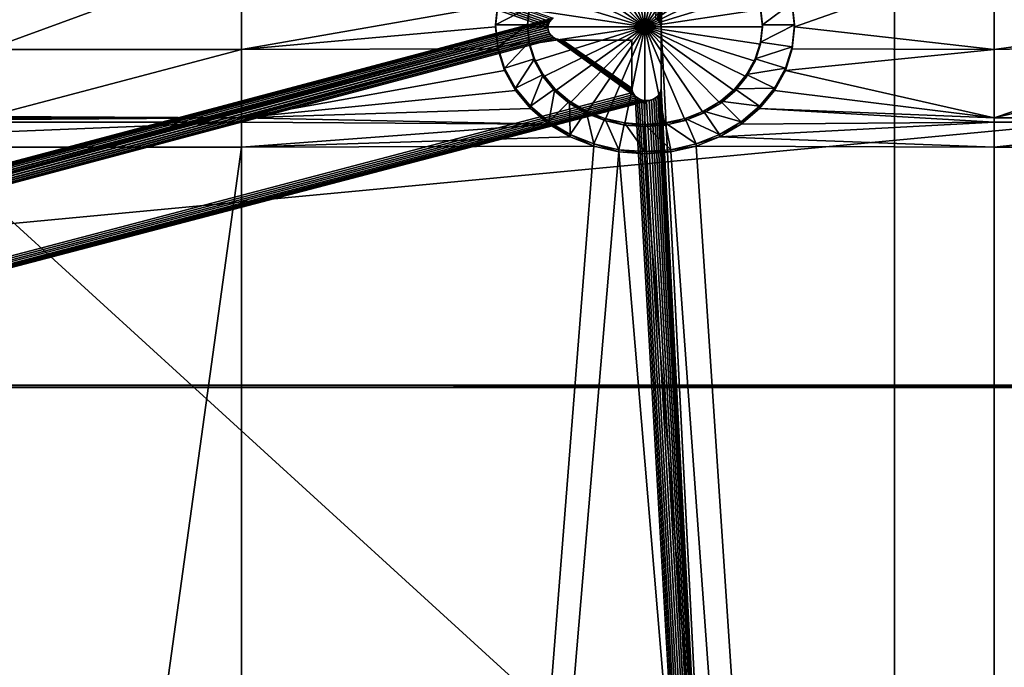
# Model space of a CAD drawing. Extents: x 4 to 899, y 7 to 454.
# Tile 182 of 256: x 403 to 427, y 101 to 117. Entities that reach past the tile are written whole.
import ezdxf

# ---------------------------------------------------------------- set-up
doc = ezdxf.new("R2010")
doc.units = 0

msp = doc.modelspace()

# ---------------------------------------------------------------- linework, layer by layer
for points in [[(6.475002, 9.661072, 439.718628), (897.474976, 453.190216, 162.570862), (6.475001, 453.190216, 162.570862)], [(897.474976, 9.661072, 439.718628), (897.474976, 453.190216, 162.570862), (6.475002, 9.661072, 439.718628)], [(415.682587, 116.495834, 367.064972), (415.708374, 116.542725, 367.035675), (5.474985, 260.570923, 277.036865)], [(5.474985, 260.570923, 277.036865), (415.708374, 116.542725, 367.035675), (415.743378, 116.585106, 367.009186)], [(5.474985, 7.859525, 434.948486), (415.661499, 116.39431, 367.128418), (5.474985, 260.570923, 277.036865)], [(5.474985, 260.570923, 277.036865), (415.661499, 116.39431, 367.128418), (415.666809, 116.445862, 367.096191)], [(5.474985, 260.570923, 277.036865), (415.666809, 116.445862, 367.096191), (415.682587, 116.495834, 367.064972)], [(5.474985, 260.565613, 277.028381), (415.786499, 116.616386, 366.977844), (5.474985, 7.854226, 434.940002)], [(418.23645, 116.616386, 366.977844), (423.928986, 260.565613, 277.028381), (418.279602, 116.579803, 367.000702)], [(423.928986, 260.570923, 277.036865), (418.279602, 116.585106, 367.009186), (418.314606, 116.542725, 367.035675)], [(418.279602, 116.579803, 367.000702), (423.928986, 260.565613, 277.028381), (418.314606, 116.537422, 367.027191)], [(418.314606, 116.542725, 367.035675), (418.340393, 116.495834, 367.064972), (423.928986, 260.570923, 277.036865)], [(423.928986, 260.565613, 277.028381), (418.340393, 116.490532, 367.056488), (418.314606, 116.537422, 367.027191)], [(423.928986, 260.570923, 277.036865), (418.340393, 116.495834, 367.064972), (418.356171, 116.445862, 367.096191)], [(423.928986, 260.565613, 277.028381), (418.356171, 116.440559, 367.087738), (418.340393, 116.490532, 367.056488)], [(423.928986, 260.570923, 277.036865), (418.356171, 116.445862, 367.096191), (418.361481, 116.39431, 367.128418)], [(418.361481, 116.389015, 367.119934), (418.356171, 116.440559, 367.087738), (423.928986, 260.565613, 277.028381)], [(423.928986, 7.011475, 435.478394), (423.928986, 260.570923, 277.036865), (418.361481, 116.39431, 367.128418)], [(423.928986, 7.006176, 435.46991), (418.361481, 116.389015, 367.119934), (423.928986, 260.565613, 277.028381)], [(436.062347, 7.011475, 435.478394), (436.062347, 260.570923, 277.036865), (423.928986, 260.570923, 277.036865)], [(436.062347, 7.011475, 435.478394), (423.928986, 260.570923, 277.036865), (423.928986, 7.011475, 435.478394)], [(423.928986, 7.006176, 435.46991), (423.928986, 260.565613, 277.028381), (436.062347, 7.006176, 435.46991)], [(436.062347, 7.006176, 435.46991), (423.928986, 260.565613, 277.028381), (436.062347, 260.565613, 277.028381)], [(360.974976, 67.008553, 0.897724), (360.974976, 149.983551, 0.897724), (451.974976, 67.008553, 0.897724)], [(451.974976, 67.008553, 0.897724), (360.974976, 149.983551, 0.897724), (451.974976, 149.983551, 0.897724)], [(451.974976, 67.008553, 1.697724), (451.974976, 149.983551, 1.697724), (360.974976, 149.983551, 1.697724)], [(451.974976, 67.008553, 1.697724), (360.974976, 149.983551, 1.697724), (360.974976, 67.008553, 1.697724)], [(541.974976, 107.870918, 372.324707), (541.974976, 124.831871, 361.726318), (361.974976, 107.870918, 372.324707)], [(361.974976, 107.870918, 372.324707), (541.974976, 124.831871, 361.726318), (361.974976, 124.831871, 361.726318)], [(541.974976, 124.778885, 361.641541), (541.974976, 107.817924, 372.239899), (361.974976, 124.778885, 361.641541)], [(361.974976, 124.778885, 361.641541), (541.974976, 107.817924, 372.239899), (361.974976, 107.817924, 372.239899)], [(417.974976, 116.409683, 367.118805), (416.574036, 118.467499, 365.832947), (417.016663, 118.642548, 365.723572)], [(417.016663, 118.642548, 365.723572), (417.488434, 118.749741, 365.656586), (417.974976, 116.409683, 367.118805)], [(417.974976, 116.409683, 367.118805), (417.488434, 118.749741, 365.656586), (417.974976, 118.785851, 365.634033)], [(417.974976, 116.409683, 367.118805), (417.974976, 118.785851, 365.634033), (418.461548, 118.749741, 365.656586)], [(418.461548, 118.749741, 365.656586), (418.933289, 118.642548, 365.723572), (417.974976, 116.409683, 367.118805)], [(417.974976, 116.409683, 367.118805), (418.933289, 118.642548, 365.723572), (419.375946, 118.467499, 365.832947)], [(417.974976, 116.409683, 367.118805), (416.17395, 118.229935, 365.981384), (416.574036, 118.467499, 365.832947)], [(417.974976, 116.409683, 367.118805), (419.375946, 118.467499, 365.832947), (419.776031, 118.229935, 365.981384)], [(415.828583, 117.93705, 366.164398), (416.17395, 118.229935, 365.981384), (417.974976, 116.409683, 367.118805)], [(419.776031, 118.229935, 365.981384), (420.121368, 117.93705, 366.164398), (417.974976, 116.409683, 367.118805)], [(408.348175, 115.870155, 367.455933), (402.28717, 115.870155, 367.455933), (408.348175, 118.089188, 366.069336)], [(408.348175, 118.089188, 366.069336), (402.28717, 115.870155, 367.455933), (402.28717, 118.089188, 366.069336)], [(408.348175, 118.089188, 366.069336), (414.463348, 116.934792, 366.79068), (408.348175, 115.870155, 367.455933)], [(417.974976, 116.409683, 367.118805), (415.548462, 117.597763, 366.376404), (415.828583, 117.93705, 366.164398)], [(417.974976, 116.409683, 367.118805), (420.121368, 117.93705, 366.164398), (420.40152, 117.597763, 366.376404)], [(426.305756, 118.089188, 366.069336), (421.540802, 116.409683, 367.118805), (421.486633, 116.934792, 366.79068)], [(426.305756, 118.089188, 366.069336), (426.305756, 115.870155, 367.455933), (421.540802, 116.409683, 367.118805)], [(431.070679, 116.540138, 367.037292), (426.305756, 115.870155, 367.455933), (426.305756, 118.089188, 366.069336)], [(431.751831, 118.089188, 366.069336), (431.070679, 116.540138, 367.037292), (426.305756, 118.089188, 366.069336)], [(417.974976, 116.409683, 367.118805), (415.342041, 117.222382, 366.610992), (415.548462, 117.597763, 366.376404)], [(417.974976, 116.409683, 367.118805), (420.40152, 117.597763, 366.376404), (420.60791, 117.222382, 366.610992)], [(415.215637, 116.822304, 366.860992), (415.342041, 117.222382, 366.610992), (417.974976, 116.409683, 367.118805)], [(420.60791, 117.222382, 366.610992), (420.734344, 116.822304, 366.860992), (417.974976, 116.409683, 367.118805)], [(415.215637, 116.87529, 366.94577), (414.40918, 116.462677, 367.203613), (414.463348, 116.987785, 366.875488)], [(414.40918, 116.462677, 367.203613), (414.40918, 116.409683, 367.118805), (414.463348, 116.987785, 366.875488)], [(414.463348, 116.987785, 366.875488), (414.40918, 116.409683, 367.118805), (414.463348, 116.934792, 366.79068)], [(420.734344, 116.87529, 366.94577), (421.486633, 116.987785, 366.875488), (420.776917, 116.462677, 367.203613)], [(420.776917, 116.462677, 367.203613), (421.486633, 116.987785, 366.875488), (421.540802, 116.462677, 367.203613)], [(421.486633, 116.987785, 366.875488), (421.486633, 116.934792, 366.79068), (421.540802, 116.462677, 367.203613)], [(414.463348, 116.934792, 366.79068), (414.40918, 116.409683, 367.118805), (408.348175, 115.870155, 367.455933)], [(415.173065, 116.462677, 367.203613), (414.40918, 116.462677, 367.203613), (415.215637, 116.87529, 366.94577)], [(415.173065, 116.409683, 367.118805), (415.173065, 116.462677, 367.203613), (415.215637, 116.87529, 366.94577)], [(415.173065, 116.409683, 367.118805), (415.215637, 116.87529, 366.94577), (415.215637, 116.822304, 366.860992)], [(417.974976, 116.409683, 367.118805), (415.173065, 116.409683, 367.118805), (415.215637, 116.822304, 366.860992)], [(417.974976, 116.409683, 367.118805), (420.734344, 116.822304, 366.860992), (420.776917, 116.409683, 367.118805)], [(420.734344, 116.822304, 366.860992), (420.734344, 116.87529, 366.94577), (420.776917, 116.462677, 367.203613)], [(420.734344, 116.822304, 366.860992), (420.776917, 116.462677, 367.203613), (420.776917, 116.409683, 367.118805)], [(421.540802, 116.462677, 367.203613), (421.486633, 116.934792, 366.79068), (421.540802, 116.409683, 367.118805)], [(5.474985, 7.854226, 434.940002), (415.786499, 116.616386, 366.977844), (415.743378, 116.579803, 367.000702)], [(5.474985, 7.854226, 434.940002), (415.743378, 116.579803, 367.000702), (5.490184, 7.706968, 435.032013)], [(415.743378, 116.579803, 367.000702), (5.535305, 7.564184, 435.121246), (5.490184, 7.706968, 435.032013)], [(415.743378, 116.579803, 367.000702), (5.608976, 7.430207, 435.204956), (5.535305, 7.564184, 435.121246)], [(5.708933, 7.30912, 435.280609), (5.608976, 7.430207, 435.204956), (415.743378, 116.579803, 367.000702)], [(415.743378, 116.579803, 367.000702), (5.832195, 7.204588, 435.345947), (5.708933, 7.30912, 435.280609)], [(415.743378, 116.579803, 367.000702), (5.974978, 7.119794, 435.398926), (5.832195, 7.204588, 435.345947)], [(6.13296, 7.05733, 435.437958), (5.974978, 7.119794, 435.398926), (415.743378, 116.579803, 367.000702)], [(415.743378, 116.579803, 367.000702), (6.301343, 7.019065, 435.461853), (6.13296, 7.05733, 435.437958)], [(415.743378, 116.579803, 367.000702), (6.475002, 7.006176, 435.46991), (6.301343, 7.019065, 435.461853)], [(415.708374, 116.537422, 367.027191), (6.475002, 7.006176, 435.46991), (415.743378, 116.579803, 367.000702)], [(415.708374, 116.537422, 367.027191), (415.682587, 116.490532, 367.056488), (6.475002, 7.006176, 435.46991)], [(415.708374, 116.537422, 367.027191), (415.708374, 116.542725, 367.035675), (415.682587, 116.490532, 367.056488)], [(415.682587, 116.490532, 367.056488), (415.708374, 116.542725, 367.035675), (415.682587, 116.495834, 367.064972)], [(415.743378, 116.579803, 367.000702), (415.743378, 116.585106, 367.009186), (415.708374, 116.537422, 367.027191)], [(415.708374, 116.537422, 367.027191), (415.743378, 116.585106, 367.009186), (415.708374, 116.542725, 367.035675)], [(415.786499, 116.616386, 366.977844), (415.786499, 116.621689, 366.986328), (415.743378, 116.579803, 367.000702)], [(415.743378, 116.579803, 367.000702), (415.786499, 116.621689, 366.986328), (415.743378, 116.585106, 367.009186)], [(418.279602, 116.579803, 367.000702), (418.279602, 116.585106, 367.009186), (418.23645, 116.616386, 366.977844)], [(418.279602, 116.579803, 367.000702), (418.314606, 116.542725, 367.035675), (418.279602, 116.585106, 367.009186)], [(418.314606, 116.537422, 367.027191), (418.314606, 116.542725, 367.035675), (418.279602, 116.579803, 367.000702)], [(418.314606, 116.537422, 367.027191), (418.340393, 116.495834, 367.064972), (418.314606, 116.542725, 367.035675)], [(418.340393, 116.490532, 367.056488), (418.340393, 116.495834, 367.064972), (418.314606, 116.537422, 367.027191)], [(431.070679, 116.540138, 367.037292), (431.445099, 115.981468, 367.386383), (426.305756, 115.870155, 367.455933)], [(5.474985, 7.859525, 434.948486), (415.666809, 116.342773, 367.160614), (415.661499, 116.39431, 367.128418)], [(5.490184, 7.712267, 435.040497), (415.666809, 116.342773, 367.160614), (5.474985, 7.859525, 434.948486)], [(5.490184, 7.712267, 435.040497), (5.535305, 7.569483, 435.12973), (415.666809, 116.342773, 367.160614)], [(415.666809, 116.342773, 367.160614), (5.535305, 7.569483, 435.12973), (5.608976, 7.435506, 435.21344)], [(415.666809, 116.342773, 367.160614), (5.608976, 7.435506, 435.21344), (5.708933, 7.31442, 435.289093)], [(5.708933, 7.31442, 435.289093), (5.832195, 7.209887, 435.354431), (415.666809, 116.342773, 367.160614)], [(415.666809, 116.342773, 367.160614), (5.832195, 7.209887, 435.354431), (5.974978, 7.125093, 435.40741)], [(415.666809, 116.342773, 367.160614), (5.974978, 7.125093, 435.40741), (6.13296, 7.062629, 435.446442)], [(6.301343, 7.024365, 435.470337), (415.666809, 116.342773, 367.160614), (6.13296, 7.062629, 435.446442)], [(6.301343, 7.024365, 435.470337), (415.682587, 116.292793, 367.191864), (415.666809, 116.342773, 367.160614)], [(6.475002, 7.011475, 435.478394), (415.682587, 116.292793, 367.191864), (6.301343, 7.024365, 435.470337)], [(6.475002, 7.006176, 435.46991), (415.682587, 116.490532, 367.056488), (415.666809, 116.440559, 367.087738)], [(6.475002, 7.006176, 435.46991), (415.666809, 116.440559, 367.087738), (415.661499, 116.389015, 367.119934)], [(415.661499, 116.389015, 367.119934), (415.666809, 116.337479, 367.15213), (6.475002, 7.006176, 435.46991)], [(6.475002, 7.006176, 435.46991), (415.666809, 116.337479, 367.15213), (415.682587, 116.287498, 367.18338)], [(6.475002, 7.011475, 435.478394), (415.708374, 116.245903, 367.221161), (415.682587, 116.292793, 367.191864)], [(6.475002, 7.006176, 435.46991), (415.682587, 116.287498, 367.18338), (415.708374, 116.240608, 367.212677)], [(408.348175, 115.870155, 367.455933), (414.40918, 116.409683, 367.118805), (414.463348, 115.884583, 367.44693)], [(415.173065, 116.462677, 367.203613), (414.463348, 115.937569, 367.531738), (414.40918, 116.462677, 367.203613)], [(414.463348, 115.937569, 367.531738), (414.463348, 115.884583, 367.44693), (414.40918, 116.462677, 367.203613)], [(414.40918, 116.462677, 367.203613), (414.463348, 115.884583, 367.44693), (414.40918, 116.409683, 367.118805)], [(415.215637, 116.050064, 367.461456), (414.463348, 115.937569, 367.531738), (415.173065, 116.462677, 367.203613)], [(415.215637, 115.99707, 367.376648), (415.215637, 116.050064, 367.461456), (415.173065, 116.462677, 367.203613)], [(415.215637, 115.99707, 367.376648), (415.173065, 116.462677, 367.203613), (415.173065, 116.409683, 367.118805)], [(417.974976, 116.409683, 367.118805), (415.215637, 115.99707, 367.376648), (415.173065, 116.409683, 367.118805)], [(415.342041, 115.596992, 367.626648), (415.215637, 115.99707, 367.376648), (417.974976, 116.409683, 367.118805)], [(417.974976, 116.409683, 367.118805), (415.548462, 115.221611, 367.861206), (415.342041, 115.596992, 367.626648)], [(417.974976, 116.409683, 367.118805), (415.828583, 114.882324, 368.073212), (415.548462, 115.221611, 367.861206)], [(415.666809, 116.440559, 367.087738), (415.666809, 116.445862, 367.096191), (415.661499, 116.389015, 367.119934)], [(415.661499, 116.389015, 367.119934), (415.666809, 116.445862, 367.096191), (415.661499, 116.39431, 367.128418)], [(415.661499, 116.389015, 367.119934), (415.661499, 116.39431, 367.128418), (415.666809, 116.337479, 367.15213)], [(415.666809, 116.337479, 367.15213), (415.661499, 116.39431, 367.128418), (415.666809, 116.342773, 367.160614)], [(415.682587, 116.490532, 367.056488), (415.682587, 116.495834, 367.064972), (415.666809, 116.440559, 367.087738)], [(415.666809, 116.440559, 367.087738), (415.682587, 116.495834, 367.064972), (415.666809, 116.445862, 367.096191)], [(415.666809, 116.337479, 367.15213), (415.666809, 116.342773, 367.160614), (415.682587, 116.287498, 367.18338)], [(415.682587, 116.287498, 367.18338), (415.666809, 116.342773, 367.160614), (415.682587, 116.292793, 367.191864)], [(415.682587, 116.287498, 367.18338), (415.682587, 116.292793, 367.191864), (415.708374, 116.240608, 367.212677)], [(415.708374, 116.240608, 367.212677), (415.682587, 116.292793, 367.191864), (415.708374, 116.245903, 367.221161)], [(416.17395, 114.589439, 368.256226), (415.828583, 114.882324, 368.073212), (417.974976, 116.409683, 367.118805)], [(417.974976, 116.409683, 367.118805), (416.574036, 114.351875, 368.404663), (416.17395, 114.589439, 368.256226)], [(417.974976, 116.409683, 367.118805), (417.016663, 114.176826, 368.514069), (416.574036, 114.351875, 368.404663)], [(417.488434, 114.069626, 368.581024), (417.016663, 114.176826, 368.514069), (417.974976, 116.409683, 367.118805)], [(417.974976, 116.409683, 367.118805), (417.974976, 114.033524, 368.603607), (417.488434, 114.069626, 368.581024)], [(418.933289, 114.176826, 368.514069), (418.461548, 114.069626, 368.581024), (417.974976, 116.409683, 367.118805)], [(417.974976, 116.409683, 367.118805), (418.461548, 114.069626, 368.581024), (417.974976, 114.033524, 368.603607)], [(420.121368, 114.882324, 368.073212), (419.776031, 114.589439, 368.256226), (417.974976, 116.409683, 367.118805)], [(417.974976, 116.409683, 367.118805), (419.776031, 114.589439, 368.256226), (419.375946, 114.351875, 368.404663)], [(417.974976, 116.409683, 367.118805), (419.375946, 114.351875, 368.404663), (418.933289, 114.176826, 368.514069)], [(420.734344, 115.99707, 367.376648), (420.60791, 115.596992, 367.626648), (417.974976, 116.409683, 367.118805)], [(417.974976, 116.409683, 367.118805), (420.60791, 115.596992, 367.626648), (420.40152, 115.221611, 367.861206)], [(417.974976, 116.409683, 367.118805), (420.40152, 115.221611, 367.861206), (420.121368, 114.882324, 368.073212)], [(417.974976, 116.409683, 367.118805), (420.776917, 116.409683, 367.118805), (420.734344, 115.99707, 367.376648)], [(418.340393, 116.490532, 367.056488), (418.356171, 116.445862, 367.096191), (418.340393, 116.495834, 367.064972)], [(418.356171, 116.440559, 367.087738), (418.356171, 116.445862, 367.096191), (418.340393, 116.490532, 367.056488)], [(418.356171, 116.440559, 367.087738), (418.361481, 116.39431, 367.128418), (418.356171, 116.445862, 367.096191)], [(418.361481, 116.389015, 367.119934), (418.361481, 116.39431, 367.128418), (418.356171, 116.440559, 367.087738)], [(423.928986, 7.011475, 435.478394), (418.361481, 116.39431, 367.128418), (418.361481, 114.952629, 368.029266)], [(418.361481, 116.389015, 367.119934), (418.361481, 114.947334, 368.020782), (418.361481, 116.39431, 367.128418)], [(418.361481, 116.39431, 367.128418), (418.361481, 114.947334, 368.020782), (418.361481, 114.952629, 368.029266)], [(418.361481, 114.947334, 368.020782), (418.361481, 116.389015, 367.119934), (423.928986, 7.006176, 435.46991)], [(420.776917, 116.462677, 367.203613), (421.540802, 116.462677, 367.203613), (420.734344, 116.050064, 367.461456)], [(420.734344, 116.050064, 367.461456), (421.540802, 116.462677, 367.203613), (421.486633, 115.937569, 367.531738)], [(420.776917, 116.409683, 367.118805), (420.776917, 116.462677, 367.203613), (420.734344, 116.050064, 367.461456)], [(420.776917, 116.409683, 367.118805), (420.734344, 116.050064, 367.461456), (420.734344, 115.99707, 367.376648)], [(421.540802, 116.462677, 367.203613), (421.540802, 116.409683, 367.118805), (421.486633, 115.937569, 367.531738)], [(426.305756, 115.870155, 367.455933), (421.486633, 115.884583, 367.44693), (421.540802, 116.409683, 367.118805)], [(421.486633, 115.937569, 367.531738), (421.540802, 116.409683, 367.118805), (421.486633, 115.884583, 367.44693)], [(415.743378, 116.203529, 367.24762), (415.708374, 116.245903, 367.221161), (6.475002, 7.011475, 435.478394)], [(415.708374, 116.240608, 367.212677), (415.743378, 116.198227, 367.239136), (6.475002, 7.006176, 435.46991)], [(6.475002, 7.011475, 435.478394), (415.786499, 116.166939, 367.270508), (415.743378, 116.203529, 367.24762)], [(6.475002, 7.006176, 435.46991), (415.743378, 116.198227, 367.239136), (415.786499, 116.161636, 367.262024)], [(6.475002, 7.011475, 435.478394), (415.836487, 116.137268, 367.289032), (415.786499, 116.166939, 367.270508)], [(6.475002, 7.006176, 435.46991), (415.786499, 116.161636, 367.262024), (417.682587, 114.845818, 368.084229)], [(417.743378, 114.761841, 368.148499), (415.836487, 116.137268, 367.289032), (6.475002, 7.011475, 435.478394)], [(415.215637, 116.050064, 367.461456), (414.624207, 115.428421, 367.849884), (414.463348, 115.937569, 367.531738)], [(415.342041, 115.649986, 367.711426), (414.624207, 115.428421, 367.849884), (415.215637, 116.050064, 367.461456)], [(415.342041, 115.596992, 367.626648), (415.342041, 115.649986, 367.711426), (415.215637, 116.050064, 367.461456)], [(415.342041, 115.596992, 367.626648), (415.215637, 116.050064, 367.461456), (415.215637, 115.99707, 367.376648)], [(415.708374, 116.240608, 367.212677), (415.708374, 116.245903, 367.221161), (415.743378, 116.198227, 367.239136)], [(415.743378, 116.198227, 367.239136), (415.708374, 116.245903, 367.221161), (415.743378, 116.203529, 367.24762)], [(415.743378, 116.198227, 367.239136), (415.743378, 116.203529, 367.24762), (415.786499, 116.161636, 367.262024)], [(415.786499, 116.161636, 367.262024), (415.743378, 116.203529, 367.24762), (415.786499, 116.166939, 367.270508)], [(415.786499, 116.161636, 367.262024), (415.786499, 116.166939, 367.270508), (415.836487, 116.131966, 367.280548)], [(415.836487, 116.131966, 367.280548), (415.786499, 116.166939, 367.270508), (415.836487, 116.137268, 367.289032)], [(417.682587, 114.845818, 368.084229), (415.786499, 116.161636, 367.262024), (415.836487, 116.131966, 367.280548)], [(417.743378, 114.761841, 368.148499), (415.891785, 116.115395, 367.302704), (415.836487, 116.137268, 367.289032)], [(415.836487, 116.131966, 367.280548), (415.836487, 116.137268, 367.289032), (415.891785, 116.1101, 367.29422)], [(415.891785, 116.1101, 367.29422), (415.836487, 116.137268, 367.289032), (415.891785, 116.115395, 367.302704)], [(415.836487, 116.131966, 367.280548), (415.891785, 116.1101, 367.29422), (417.682587, 114.845818, 368.084229)], [(417.708374, 114.804222, 368.122009), (415.950714, 116.102013, 367.311066), (415.891785, 116.115395, 367.302704)], [(417.708374, 114.804222, 368.122009), (415.891785, 116.115395, 367.302704), (417.743378, 114.761841, 368.148499)], [(415.891785, 116.1101, 367.29422), (415.891785, 116.115395, 367.302704), (415.950714, 116.09671, 367.302582)], [(415.950714, 116.09671, 367.302582), (415.891785, 116.115395, 367.302704), (415.950714, 116.102013, 367.311066)], [(417.682587, 114.845818, 368.084229), (415.891785, 116.1101, 367.29422), (415.950714, 116.09671, 367.302582)], [(416.011505, 116.097496, 367.313873), (415.950714, 116.102013, 367.311066), (417.708374, 114.804222, 368.122009)], [(415.950714, 116.09671, 367.302582), (415.950714, 116.102013, 367.311066), (416.011505, 116.092201, 367.30542)], [(416.011505, 116.092201, 367.30542), (415.950714, 116.102013, 367.311066), (416.011505, 116.097496, 367.313873)], [(417.682587, 114.845818, 368.084229), (415.950714, 116.09671, 367.302582), (417.666809, 114.895798, 368.053009)], [(417.666809, 114.895798, 368.053009), (415.950714, 116.09671, 367.302582), (416.011505, 116.092201, 367.30542)], [(417.661499, 114.952629, 368.029266), (417.661499, 116.097504, 367.313873), (416.011505, 116.097496, 367.313873)], [(417.661499, 116.092209, 367.305389), (416.011505, 116.092201, 367.30542), (417.661499, 116.097504, 367.313873)], [(417.661499, 116.097504, 367.313873), (416.011505, 116.092201, 367.30542), (416.011505, 116.097496, 367.313873)], [(417.708374, 114.804222, 368.122009), (417.682587, 114.851112, 368.092712), (416.011505, 116.097496, 367.313873)], [(416.011505, 116.097496, 367.313873), (417.682587, 114.851112, 368.092712), (417.666809, 114.901093, 368.061493)], [(416.011505, 116.097496, 367.313873), (417.666809, 114.901093, 368.061493), (417.661499, 114.952629, 368.029266)], [(417.661499, 114.947334, 368.020782), (416.011505, 116.092201, 367.30542), (417.661499, 116.092209, 367.305389)], [(417.666809, 114.895798, 368.053009), (416.011505, 116.092201, 367.30542), (417.661499, 114.947334, 368.020782)], [(417.661499, 114.952629, 368.029266), (417.661499, 116.092209, 367.305389), (417.661499, 116.097504, 367.313873)], [(417.661499, 114.947334, 368.020782), (417.661499, 116.092209, 367.305389), (417.661499, 114.952629, 368.029266)], [(420.734344, 116.050064, 367.461456), (421.486633, 115.937569, 367.531738), (420.60791, 115.649986, 367.711426)], [(420.734344, 115.99707, 367.376648), (420.734344, 116.050064, 367.461456), (420.60791, 115.649986, 367.711426)], [(408.348175, 114.244453, 368.471802), (402.28717, 114.274292, 368.453156), (408.348175, 115.870155, 367.455933)], [(408.348175, 115.870155, 367.455933), (402.28717, 114.274292, 368.453156), (402.28717, 115.870155, 367.455933)], [(408.348175, 115.870155, 367.455933), (414.463348, 115.884583, 367.44693), (408.348175, 114.244453, 368.471802)], [(408.348175, 114.244453, 368.471802), (414.463348, 115.884583, 367.44693), (414.624207, 115.375427, 367.765076)], [(414.624207, 115.428421, 367.849884), (414.624207, 115.375427, 367.765076), (414.463348, 115.937569, 367.531738)], [(414.463348, 115.937569, 367.531738), (414.624207, 115.375427, 367.765076), (414.463348, 115.884583, 367.44693)], [(420.734344, 115.99707, 367.376648), (420.60791, 115.649986, 367.711426), (420.60791, 115.596992, 367.626648)], [(420.60791, 115.649986, 367.711426), (421.486633, 115.937569, 367.531738), (421.325745, 115.428421, 367.849884)], [(421.486633, 115.937569, 367.531738), (421.486633, 115.884583, 367.44693), (421.325745, 115.428421, 367.849884)], [(426.305756, 115.870155, 367.455933), (421.325745, 115.375427, 367.765076), (421.486633, 115.884583, 367.44693)], [(421.325745, 115.428421, 367.849884), (421.486633, 115.884583, 367.44693), (421.325745, 115.375427, 367.765076)], [(426.305756, 115.870155, 367.455933), (426.305756, 114.244453, 368.471802), (421.325745, 115.375427, 367.765076)], [(431.445099, 115.981468, 367.386383), (426.305756, 114.244453, 368.471802), (426.305756, 115.870155, 367.455933)], [(431.584351, 115.473511, 367.703796), (426.305756, 114.244453, 368.471802), (431.445099, 115.981468, 367.386383)], [(415.342041, 115.649986, 367.711426), (414.886902, 114.950684, 368.148407), (414.624207, 115.428421, 367.849884)], [(415.548462, 115.274605, 367.946014), (414.886902, 114.950684, 368.148407), (415.342041, 115.649986, 367.711426)], [(415.548462, 115.221611, 367.861206), (415.548462, 115.274605, 367.946014), (415.342041, 115.649986, 367.711426)], [(415.548462, 115.221611, 367.861206), (415.342041, 115.649986, 367.711426), (415.342041, 115.596992, 367.626648)], [(420.60791, 115.649986, 367.711426), (421.325745, 115.428421, 367.849884), (420.40152, 115.274605, 367.946014)], [(420.60791, 115.596992, 367.626648), (420.60791, 115.649986, 367.711426), (420.40152, 115.274605, 367.946014)], [(420.60791, 115.596992, 367.626648), (420.40152, 115.274605, 367.946014), (420.40152, 115.221611, 367.861206)], [(408.348175, 114.244453, 368.471802), (414.624207, 115.375427, 367.765076), (414.886902, 114.897697, 368.063599)], [(414.886902, 114.950684, 368.148407), (414.886902, 114.897697, 368.063599), (414.624207, 115.428421, 367.849884)], [(414.624207, 115.428421, 367.849884), (414.886902, 114.897697, 368.063599), (414.624207, 115.375427, 367.765076)], [(420.40152, 115.274605, 367.946014), (421.325745, 115.428421, 367.849884), (421.06308, 114.950684, 368.148407)], [(421.325745, 115.428421, 367.849884), (421.325745, 115.375427, 367.765076), (421.06308, 114.950684, 368.148407)], [(421.06308, 114.897697, 368.063599), (421.325745, 115.375427, 367.765076), (426.305756, 114.244453, 368.471802)], [(421.06308, 114.950684, 368.148407), (421.325745, 115.375427, 367.765076), (421.06308, 114.897697, 368.063599)], [(431.751831, 114.244453, 368.471802), (426.305756, 114.244453, 368.471802), (431.584351, 115.473511, 367.703796)], [(415.548462, 115.274605, 367.946014), (415.243408, 114.518898, 368.418213), (414.886902, 114.950684, 368.148407)], [(415.828583, 114.93531, 368.15802), (415.243408, 114.518898, 368.418213), (415.548462, 115.274605, 367.946014)], [(415.828583, 114.882324, 368.073212), (415.828583, 114.93531, 368.15802), (415.548462, 115.274605, 367.946014)], [(415.828583, 114.882324, 368.073212), (415.548462, 115.274605, 367.946014), (415.548462, 115.221611, 367.861206)], [(420.40152, 115.274605, 367.946014), (421.06308, 114.950684, 368.148407), (420.121368, 114.93531, 368.15802)], [(420.40152, 115.221611, 367.861206), (420.40152, 115.274605, 367.946014), (420.121368, 114.93531, 368.15802)], [(420.40152, 115.221611, 367.861206), (420.121368, 114.93531, 368.15802), (420.121368, 114.882324, 368.073212)], [(414.886902, 114.897697, 368.063599), (415.243408, 114.465912, 368.333405), (408.348175, 114.244453, 368.471802)], [(415.243408, 114.518898, 368.418213), (415.243408, 114.465912, 368.333405), (414.886902, 114.950684, 368.148407)], [(414.886902, 114.950684, 368.148407), (415.243408, 114.465912, 368.333405), (414.886902, 114.897697, 368.063599)], [(415.828583, 114.93531, 368.15802), (415.682922, 114.146172, 368.651123), (415.243408, 114.518898, 368.418213)], [(416.17395, 114.642433, 368.341034), (415.682922, 114.146172, 368.651123), (415.828583, 114.93531, 368.15802)], [(416.17395, 114.589439, 368.256226), (416.17395, 114.642433, 368.341034), (415.828583, 114.93531, 368.15802)], [(416.17395, 114.589439, 368.256226), (415.828583, 114.93531, 368.15802), (415.828583, 114.882324, 368.073212)], [(417.661499, 114.947334, 368.020782), (417.661499, 114.952629, 368.029266), (417.666809, 114.895798, 368.053009)], [(417.666809, 114.895798, 368.053009), (417.661499, 114.952629, 368.029266), (417.666809, 114.901093, 368.061493)], [(417.666809, 114.895798, 368.053009), (417.666809, 114.901093, 368.061493), (417.682587, 114.845818, 368.084229)], [(417.682587, 114.845818, 368.084229), (417.666809, 114.901093, 368.061493), (417.682587, 114.851112, 368.092712)], [(418.356171, 114.901093, 368.061493), (418.340393, 114.851112, 368.092712), (423.928986, 7.011475, 435.478394)], [(418.356171, 114.895798, 368.053009), (418.340393, 114.851112, 368.092712), (418.356171, 114.901093, 368.061493)], [(423.928986, 7.006176, 435.46991), (418.340393, 114.845818, 368.084229), (418.356171, 114.895798, 368.053009)], [(418.340393, 114.845818, 368.084229), (418.340393, 114.851112, 368.092712), (418.356171, 114.895798, 368.053009)], [(418.361481, 114.952629, 368.029266), (418.356171, 114.901093, 368.061493), (423.928986, 7.011475, 435.478394)], [(418.361481, 114.947334, 368.020782), (418.356171, 114.901093, 368.061493), (418.361481, 114.952629, 368.029266)], [(418.356171, 114.895798, 368.053009), (418.361481, 114.947334, 368.020782), (423.928986, 7.006176, 435.46991)], [(418.356171, 114.895798, 368.053009), (418.356171, 114.901093, 368.061493), (418.361481, 114.947334, 368.020782)], [(420.121368, 114.93531, 368.15802), (420.706573, 114.518898, 368.418213), (419.776031, 114.642433, 368.341034)], [(420.121368, 114.882324, 368.073212), (420.121368, 114.93531, 368.15802), (419.776031, 114.642433, 368.341034)], [(420.121368, 114.882324, 368.073212), (419.776031, 114.642433, 368.341034), (419.776031, 114.589439, 368.256226)], [(420.121368, 114.93531, 368.15802), (421.06308, 114.950684, 368.148407), (420.706573, 114.518898, 368.418213)], [(421.06308, 114.950684, 368.148407), (421.06308, 114.897697, 368.063599), (420.706573, 114.518898, 368.418213)], [(421.06308, 114.897697, 368.063599), (426.305756, 114.244453, 368.471802), (420.706573, 114.465912, 368.333405)], [(420.706573, 114.518898, 368.418213), (421.06308, 114.897697, 368.063599), (420.706573, 114.465912, 368.333405)], [(417.682587, 114.845818, 368.084229), (417.708374, 114.798927, 368.113525), (6.475002, 7.006176, 435.46991)], [(6.475002, 7.006176, 435.46991), (417.708374, 114.798927, 368.113525), (417.743378, 114.756538, 368.140015)], [(417.786499, 114.725258, 368.171356), (417.743378, 114.761841, 368.148499), (6.475002, 7.011475, 435.478394)], [(6.475002, 7.006176, 435.46991), (417.743378, 114.756538, 368.140015), (423.928986, 7.006176, 435.46991)], [(6.475002, 7.011475, 435.478394), (417.836487, 114.695587, 368.189911), (417.786499, 114.725258, 368.171356)], [(6.475002, 7.011475, 435.478394), (417.891785, 114.673714, 368.203552), (417.836487, 114.695587, 368.189911)], [(418.131195, 114.673714, 368.203552), (6.475002, 7.011475, 435.478394), (423.928986, 7.011475, 435.478394)], [(418.131195, 114.673714, 368.203552), (418.072266, 114.660332, 368.211914), (6.475002, 7.011475, 435.478394)], [(417.950714, 114.660332, 368.211914), (417.891785, 114.673714, 368.203552), (6.475002, 7.011475, 435.478394)], [(6.475002, 7.011475, 435.478394), (418.072266, 114.660332, 368.211914), (418.011505, 114.655815, 368.214752)], [(6.475002, 7.011475, 435.478394), (418.011505, 114.655815, 368.214752), (417.950714, 114.660332, 368.211914)], [(416.17395, 114.642433, 368.341034), (416.192078, 113.843834, 368.840057), (415.682922, 114.146172, 368.651123)], [(416.574036, 114.404869, 368.489471), (416.192078, 113.843834, 368.840057), (416.17395, 114.642433, 368.341034)], [(416.574036, 114.351875, 368.404663), (416.574036, 114.404869, 368.489471), (416.17395, 114.642433, 368.341034)], [(416.574036, 114.351875, 368.404663), (416.17395, 114.642433, 368.341034), (416.17395, 114.589439, 368.256226)], [(417.682587, 114.845818, 368.084229), (417.682587, 114.851112, 368.092712), (417.708374, 114.798927, 368.113525)], [(417.708374, 114.798927, 368.113525), (417.682587, 114.851112, 368.092712), (417.708374, 114.804222, 368.122009)], [(417.708374, 114.798927, 368.113525), (417.708374, 114.804222, 368.122009), (417.743378, 114.756538, 368.140015)], [(417.743378, 114.756538, 368.140015), (417.708374, 114.804222, 368.122009), (417.743378, 114.761841, 368.148499)], [(417.743378, 114.756538, 368.140015), (417.743378, 114.761841, 368.148499), (417.786499, 114.719955, 368.162872)], [(417.786499, 114.719955, 368.162872), (417.743378, 114.761841, 368.148499), (417.786499, 114.725258, 368.171356)], [(423.928986, 7.006176, 435.46991), (417.743378, 114.756538, 368.140015), (417.786499, 114.719955, 368.162872)], [(417.786499, 114.719955, 368.162872), (417.786499, 114.725258, 368.171356), (417.836487, 114.690285, 368.181427)], [(417.836487, 114.690285, 368.181427), (417.786499, 114.725258, 368.171356), (417.836487, 114.695587, 368.189911)], [(423.928986, 7.006176, 435.46991), (417.786499, 114.719955, 368.162872), (417.836487, 114.690285, 368.181427)], [(417.836487, 114.690285, 368.181427), (417.836487, 114.695587, 368.189911), (417.891785, 114.668419, 368.195068)], [(417.891785, 114.668419, 368.195068), (417.836487, 114.695587, 368.189911), (417.891785, 114.673714, 368.203552)], [(417.836487, 114.690285, 368.181427), (417.891785, 114.668419, 368.195068), (423.928986, 7.006176, 435.46991)], [(417.891785, 114.668419, 368.195068), (417.891785, 114.673714, 368.203552), (417.950714, 114.655029, 368.203461)], [(417.950714, 114.655029, 368.203461), (417.891785, 114.673714, 368.203552), (417.950714, 114.660332, 368.211914)], [(423.928986, 7.006176, 435.46991), (417.891785, 114.668419, 368.195068), (417.950714, 114.655029, 368.203461)], [(417.950714, 114.655029, 368.203461), (417.950714, 114.660332, 368.211914), (418.011505, 114.65052, 368.206268)], [(418.011505, 114.65052, 368.206268), (417.950714, 114.660332, 368.211914), (418.011505, 114.655815, 368.214752)], [(423.928986, 7.006176, 435.46991), (417.950714, 114.655029, 368.203461), (418.011505, 114.65052, 368.206268)], [(418.072266, 114.655029, 368.203461), (418.011505, 114.655815, 368.214752), (418.072266, 114.660332, 368.211914)], [(418.011505, 114.65052, 368.206268), (418.011505, 114.655815, 368.214752), (418.072266, 114.655029, 368.203461)], [(418.011505, 114.65052, 368.206268), (418.072266, 114.655029, 368.203461), (423.928986, 7.006176, 435.46991)], [(418.131195, 114.668419, 368.195068), (418.072266, 114.660332, 368.211914), (418.131195, 114.673714, 368.203552)], [(423.928986, 7.006176, 435.46991), (418.072266, 114.655029, 368.203461), (418.131195, 114.668419, 368.195068)], [(418.072266, 114.655029, 368.203461), (418.072266, 114.660332, 368.211914), (418.131195, 114.668419, 368.195068)], [(423.928986, 7.011475, 435.478394), (418.186493, 114.695587, 368.189911), (418.131195, 114.673714, 368.203552)], [(418.186493, 114.690285, 368.181427), (418.131195, 114.673714, 368.203552), (418.186493, 114.695587, 368.189911)], [(418.131195, 114.668419, 368.195068), (418.186493, 114.690285, 368.181427), (423.928986, 7.006176, 435.46991)], [(418.131195, 114.668419, 368.195068), (418.131195, 114.673714, 368.203552), (418.186493, 114.690285, 368.181427)], [(423.928986, 7.011475, 435.478394), (418.23645, 114.725258, 368.171356), (418.186493, 114.695587, 368.189911)], [(418.23645, 114.719955, 368.162872), (418.186493, 114.695587, 368.189911), (418.23645, 114.725258, 368.171356)], [(423.928986, 7.006176, 435.46991), (418.186493, 114.690285, 368.181427), (418.23645, 114.719955, 368.162872)], [(418.186493, 114.690285, 368.181427), (418.186493, 114.695587, 368.189911), (418.23645, 114.719955, 368.162872)], [(418.279602, 114.761841, 368.148499), (418.23645, 114.725258, 368.171356), (423.928986, 7.011475, 435.478394)], [(418.279602, 114.756538, 368.140015), (418.23645, 114.725258, 368.171356), (418.279602, 114.761841, 368.148499)], [(423.928986, 7.006176, 435.46991), (418.23645, 114.719955, 368.162872), (418.279602, 114.756538, 368.140015)], [(418.23645, 114.719955, 368.162872), (418.23645, 114.725258, 368.171356), (418.279602, 114.756538, 368.140015)], [(423.928986, 7.011475, 435.478394), (418.314606, 114.804222, 368.122009), (418.279602, 114.761841, 368.148499)], [(418.314606, 114.798927, 368.113525), (418.279602, 114.761841, 368.148499), (418.314606, 114.804222, 368.122009)], [(418.279602, 114.756538, 368.140015), (418.314606, 114.798927, 368.113525), (423.928986, 7.006176, 435.46991)], [(418.279602, 114.756538, 368.140015), (418.279602, 114.761841, 368.148499), (418.314606, 114.798927, 368.113525)], [(423.928986, 7.011475, 435.478394), (418.340393, 114.851112, 368.092712), (418.314606, 114.804222, 368.122009)], [(418.340393, 114.845818, 368.084229), (418.314606, 114.804222, 368.122009), (418.340393, 114.851112, 368.092712)], [(423.928986, 7.006176, 435.46991), (418.314606, 114.798927, 368.113525), (418.340393, 114.845818, 368.084229)], [(418.314606, 114.798927, 368.113525), (418.314606, 114.804222, 368.122009), (418.340393, 114.845818, 368.084229)], [(419.776031, 114.642433, 368.341034), (420.267059, 114.146172, 368.651123), (419.375946, 114.404869, 368.489471)], [(419.776031, 114.589439, 368.256226), (419.776031, 114.642433, 368.341034), (419.375946, 114.404869, 368.489471)], [(419.776031, 114.642433, 368.341034), (420.706573, 114.518898, 368.418213), (420.267059, 114.146172, 368.651123)], [(415.243408, 114.465912, 368.333405), (415.682922, 114.093178, 368.566315), (408.348175, 114.244453, 368.471802)], [(415.682922, 114.146172, 368.651123), (415.682922, 114.093178, 368.566315), (415.243408, 114.518898, 368.418213)], [(415.243408, 114.518898, 368.418213), (415.682922, 114.093178, 368.566315), (415.243408, 114.465912, 368.333405)], [(416.574036, 114.404869, 368.489471), (416.755402, 113.621063, 368.979248), (416.192078, 113.843834, 368.840057)], [(417.016663, 114.22982, 368.598846), (416.755402, 113.621063, 368.979248), (416.574036, 114.404869, 368.489471)], [(417.016663, 114.176826, 368.514069), (417.016663, 114.22982, 368.598846), (416.574036, 114.404869, 368.489471)], [(417.016663, 114.176826, 368.514069), (416.574036, 114.404869, 368.489471), (416.574036, 114.351875, 368.404663)], [(419.375946, 114.404869, 368.489471), (419.757904, 113.843834, 368.840057), (418.933289, 114.22982, 368.598846)], [(419.375946, 114.351875, 368.404663), (419.375946, 114.404869, 368.489471), (418.933289, 114.22982, 368.598846)], [(419.776031, 114.589439, 368.256226), (419.375946, 114.404869, 368.489471), (419.375946, 114.351875, 368.404663)], [(419.375946, 114.404869, 368.489471), (420.267059, 114.146172, 368.651123), (419.757904, 113.843834, 368.840057)], [(420.706573, 114.518898, 368.418213), (420.706573, 114.465912, 368.333405), (420.267059, 114.146172, 368.651123)], [(420.706573, 114.465912, 368.333405), (426.305756, 114.141403, 368.536194), (420.267059, 114.093178, 368.566315)], [(420.267059, 114.146172, 368.651123), (420.706573, 114.465912, 368.333405), (420.267059, 114.093178, 368.566315)], [(420.706573, 114.465912, 368.333405), (426.305756, 114.244453, 368.471802), (426.305756, 114.141403, 368.536194)], [(408.348175, 114.244453, 368.471802), (393.601807, 114.244453, 368.471802), (399.662811, 114.274292, 368.453156)], [(393.601807, 114.141403, 368.536194), (393.601807, 114.244453, 368.471802), (408.348175, 114.244453, 368.471802)], [(408.348175, 114.244453, 368.471802), (408.348175, 114.141403, 368.536194), (393.601807, 114.141403, 368.536194)], [(408.348175, 114.244453, 368.471802), (399.662811, 114.274292, 368.453156), (402.28717, 114.274292, 368.453156)], [(408.348175, 114.244453, 368.471802), (415.682922, 114.093178, 368.566315), (408.348175, 114.141403, 368.536194)], [(417.016663, 114.22982, 368.598846), (417.355804, 113.484634, 369.064514), (416.755402, 113.621063, 368.979248)], [(417.488434, 114.12262, 368.665833), (417.355804, 113.484634, 369.064514), (417.016663, 114.22982, 368.598846)], [(417.488434, 114.069626, 368.581024), (417.488434, 114.12262, 368.665833), (417.016663, 114.22982, 368.598846)], [(417.488434, 114.069626, 368.581024), (417.016663, 114.22982, 368.598846), (417.016663, 114.176826, 368.514069)], [(418.933289, 114.22982, 368.598846), (419.19458, 113.621063, 368.979248), (418.461548, 114.12262, 368.665833)], [(418.933289, 114.176826, 368.514069), (418.933289, 114.22982, 368.598846), (418.461548, 114.12262, 368.665833)], [(418.933289, 114.176826, 368.514069), (418.461548, 114.12262, 368.665833), (418.461548, 114.069626, 368.581024)], [(419.375946, 114.351875, 368.404663), (418.933289, 114.22982, 368.598846), (418.933289, 114.176826, 368.514069)], [(418.933289, 114.22982, 368.598846), (419.757904, 113.843834, 368.840057), (419.19458, 113.621063, 368.979248)], [(431.751831, 114.141403, 368.536194), (426.305756, 114.141403, 368.536194), (431.751831, 114.244453, 368.471802)], [(431.751831, 114.244453, 368.471802), (426.305756, 114.141403, 368.536194), (426.305756, 114.244453, 368.471802)], [(408.348175, 114.141403, 368.536194), (408.348175, 113.546455, 368.907959), (393.601807, 113.546455, 368.907959)], [(393.601807, 114.141403, 368.536194), (408.348175, 114.141403, 368.536194), (393.601807, 113.546455, 368.907959)], [(408.348175, 114.141403, 368.536194), (415.682922, 114.093178, 368.566315), (408.348175, 113.546455, 368.907959)], [(408.348175, 113.546455, 368.907959), (415.682922, 114.093178, 368.566315), (416.192078, 113.79084, 368.755249)], [(416.192078, 113.843834, 368.840057), (416.192078, 113.79084, 368.755249), (415.682922, 114.146172, 368.651123)], [(415.682922, 114.146172, 368.651123), (416.192078, 113.79084, 368.755249), (415.682922, 114.093178, 368.566315)], [(417.488434, 114.12262, 368.665833), (417.974976, 113.43869, 369.093201), (417.355804, 113.484634, 369.064514)], [(417.974976, 114.086517, 368.688416), (417.974976, 113.43869, 369.093201), (417.488434, 114.12262, 368.665833)], [(417.974976, 114.033524, 368.603607), (417.974976, 114.086517, 368.688416), (417.488434, 114.12262, 368.665833)], [(417.974976, 114.033524, 368.603607), (417.488434, 114.12262, 368.665833), (417.488434, 114.069626, 368.581024)], [(418.461548, 114.12262, 368.665833), (418.594177, 113.484634, 369.064514), (417.974976, 114.086517, 368.688416)], [(418.461548, 114.069626, 368.581024), (418.461548, 114.12262, 368.665833), (417.974976, 114.086517, 368.688416)], [(417.974976, 114.086517, 368.688416), (418.594177, 113.484634, 369.064514), (417.974976, 113.43869, 369.093201)], [(418.461548, 114.069626, 368.581024), (417.974976, 114.086517, 368.688416), (417.974976, 114.033524, 368.603607)], [(418.461548, 114.12262, 368.665833), (419.19458, 113.621063, 368.979248), (418.594177, 113.484634, 369.064514)], [(420.267059, 114.146172, 368.651123), (420.267059, 114.093178, 368.566315), (419.757904, 113.843834, 368.840057)], [(420.267059, 114.093178, 368.566315), (426.305756, 114.141403, 368.536194), (419.757904, 113.79084, 368.755249)], [(419.757904, 113.79084, 368.755249), (426.305756, 114.141403, 368.536194), (426.305756, 113.546455, 368.907959)], [(419.757904, 113.843834, 368.840057), (420.267059, 114.093178, 368.566315), (419.757904, 113.79084, 368.755249)], [(431.751831, 113.546455, 368.907959), (426.305756, 113.546455, 368.907959), (431.751831, 114.141403, 368.536194)], [(431.751831, 114.141403, 368.536194), (426.305756, 113.546455, 368.907959), (426.305756, 114.141403, 368.536194)], [(408.348175, 113.546455, 368.907959), (416.192078, 113.79084, 368.755249), (416.755402, 113.568069, 368.89444)], [(416.755402, 113.621063, 368.979248), (416.755402, 113.568069, 368.89444), (416.192078, 113.843834, 368.840057)], [(416.192078, 113.843834, 368.840057), (416.755402, 113.568069, 368.89444), (416.192078, 113.79084, 368.755249)], [(419.757904, 113.843834, 368.840057), (419.757904, 113.79084, 368.755249), (419.19458, 113.621063, 368.979248)], [(419.757904, 113.79084, 368.755249), (426.305756, 113.546455, 368.907959), (419.19458, 113.568069, 368.89444)], [(419.19458, 113.621063, 368.979248), (419.757904, 113.79084, 368.755249), (419.19458, 113.568069, 368.89444)], [(393.601807, 7.011475, 435.478394), (393.601807, 113.546455, 368.907959), (408.348175, 113.546455, 368.907959)], [(393.601807, 7.011475, 435.478394), (408.348175, 113.546455, 368.907959), (408.348175, 7.011475, 435.478394)], [(408.348175, 7.011475, 435.478394), (408.348175, 113.546455, 368.907959), (416.755402, 113.568069, 368.89444)], [(408.348175, 7.011475, 435.478394), (416.755402, 113.568069, 368.89444), (417.355804, 113.431641, 368.979706)], [(417.355804, 113.484634, 369.064514), (417.355804, 113.431641, 368.979706), (416.755402, 113.621063, 368.979248)], [(416.755402, 113.621063, 368.979248), (417.355804, 113.431641, 368.979706), (416.755402, 113.568069, 368.89444)], [(417.974976, 113.43869, 369.093201), (417.974976, 113.385704, 369.008392), (417.355804, 113.484634, 369.064514)], [(417.355804, 113.484634, 369.064514), (417.974976, 113.385704, 369.008392), (417.355804, 113.431641, 368.979706)], [(418.594177, 113.484634, 369.064514), (418.594177, 113.431641, 368.979706), (417.974976, 113.43869, 369.093201)], [(419.19458, 113.621063, 368.979248), (419.19458, 113.568069, 368.89444), (418.594177, 113.484634, 369.064514)], [(419.19458, 113.568069, 368.89444), (426.305756, 7.011475, 435.478394), (418.594177, 113.431641, 368.979706)], [(418.594177, 113.484634, 369.064514), (419.19458, 113.568069, 368.89444), (418.594177, 113.431641, 368.979706)], [(419.19458, 113.568069, 368.89444), (426.305756, 113.546455, 368.907959), (426.305756, 7.011475, 435.478394)], [(431.751831, 7.011475, 435.478394), (426.305756, 7.011475, 435.478394), (431.751831, 113.546455, 368.907959)], [(431.751831, 113.546455, 368.907959), (426.305756, 7.011475, 435.478394), (426.305756, 113.546455, 368.907959)], [(408.348175, 7.011475, 435.478394), (417.355804, 113.431641, 368.979706), (426.305756, 7.011475, 435.478394)], [(426.305756, 7.011475, 435.478394), (417.355804, 113.431641, 368.979706), (417.974976, 113.385704, 369.008392)], [(417.974976, 113.43869, 369.093201), (418.594177, 113.431641, 368.979706), (417.974976, 113.385704, 369.008392)], [(426.305756, 7.011475, 435.478394), (417.974976, 113.385704, 369.008392), (418.594177, 113.431641, 368.979706)], [(361.974976, 107.817924, 372.239899), (541.974976, 107.817924, 372.239899), (361.974976, 107.870918, 372.324707)], [(361.974976, 107.870918, 372.324707), (541.974976, 107.817924, 372.239899), (541.974976, 107.870918, 372.324707)]]:
    msp.add_3dface(points)

doc.saveas('drawing.dxf')
